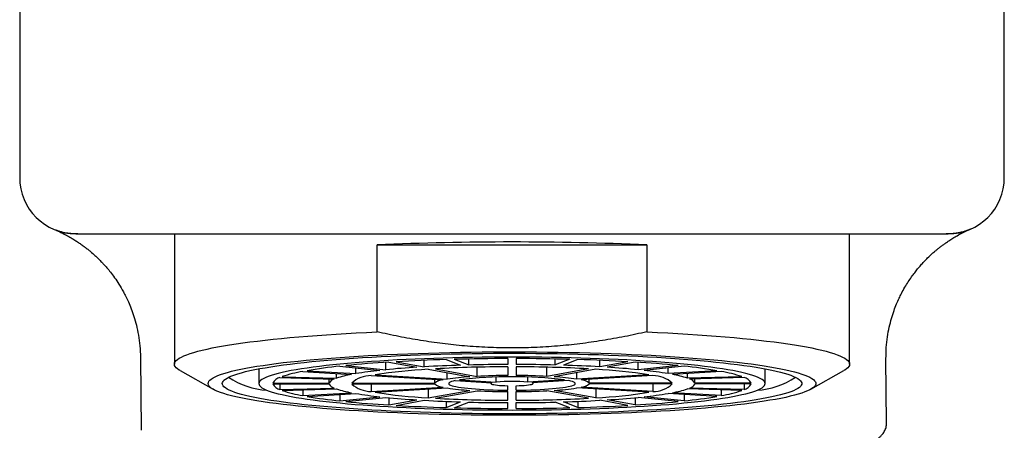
# Model space of a CAD drawing. Header units: millimetres. Extents: x 8 to 1762, y 12 to 2803.
# Tile 60 of 118: x 878 to 913, y 1535 to 1550. Entities that reach past the tile are written whole.
import ezdxf

# ---------------------------------------------------------------- set-up
doc = ezdxf.new("R2010")
doc.units = ezdxf.units.MM

msp = doc.modelspace()

# ---------------------------------------------------------------- linework, layer by layer
at = {"color": 7, "linetype": 'Continuous', "lineweight": 30}
for p, q in [((877.918, 1558.669), (877.918, 1544.334)), ((912.918, 1544.334), (912.918, 1558.669)), ((879.984, 1542.331), (879.918, 1542.334)), ((883.418, 1542.334), (883.418, 1537.699)), ((907.418, 1537.699), (907.418, 1542.334)), ((910.918, 1542.334), (910.848, 1542.331)), ((890.622, 1538.849), (890.622, 1541.939)), ((890.622, 1541.939), (900.214, 1541.939)), ((900.214, 1541.939), (900.214, 1538.849)), ((882.21, 1537.94), (882.235, 1535.348)), ((889.302, 1537.627), (890.717, 1537.479)), ((889.514, 1537.649), (890.929, 1537.502)), ((889.865, 1537.363), (889.865, 1537.568)), ((890.929, 1537.502), (890.929, 1537.765)), ((891.039, 1537.772), (892.039, 1537.591)), ((891.298, 1537.787), (892.299, 1537.606)), ((892.299, 1537.606), (892.299, 1537.837)), ((893.073, 1537.864), (893.591, 1537.662)), ((893.363, 1537.872), (893.881, 1537.67)), ((893.881, 1537.67), (893.881, 1537.884)), ((894.175, 1537.267), (894.175, 1537.592)), ((895.268, 1537.899), (895.268, 1537.689)), ((895.268, 1537.606), (895.268, 1537.297)), ((895.568, 1537.899), (895.568, 1537.689)), ((895.568, 1537.606), (895.568, 1537.297)), ((896.661, 1537.267), (896.661, 1537.592)), ((896.955, 1537.67), (896.955, 1537.884)), ((897.473, 1537.872), (896.955, 1537.67)), ((897.762, 1537.864), (897.245, 1537.662)), ((898.537, 1537.606), (898.537, 1537.837)), ((899.537, 1537.787), (898.537, 1537.606)), ((899.797, 1537.772), (898.797, 1537.591)), ((899.907, 1537.502), (899.907, 1537.765)), ((901.321, 1537.649), (899.907, 1537.502)), ((901.533, 1537.627), (900.119, 1537.479)), ((900.97, 1537.363), (900.97, 1537.568)), ((908.734, 1535.605), (908.711, 1537.892)), ((883.618, 1537.471), (884.798, 1536.805)), ((886.418, 1537.534), (886.418, 1537.01)), ((887.17, 1537.225), (889.102, 1537.171)), ((887.248, 1537.255), (889.18, 1537.201)), ((887.983, 1537.441), (889.715, 1537.336)), ((888.133, 1537.468), (889.865, 1537.363)), ((889.18, 1537.201), (889.18, 1537.369)), ((890.408, 1537.294), (892.965, 1537.14)), ((890.558, 1537.322), (893.115, 1537.167)), ((892.439, 1537.518), (893.915, 1537.251)), ((892.699, 1537.534), (894.175, 1537.267)), ((893.115, 1537.167), (893.115, 1537.396)), ((894.856, 1537.062), (894.856, 1537.238)), ((895.979, 1537.062), (895.979, 1537.238)), ((898.137, 1537.534), (896.661, 1537.267)), ((898.397, 1537.518), (896.921, 1537.251)), ((897.721, 1537.167), (897.721, 1537.396)), ((900.277, 1537.322), (897.721, 1537.167)), ((900.427, 1537.294), (897.871, 1537.14)), ((902.703, 1537.468), (900.97, 1537.363)), ((902.853, 1537.441), (901.12, 1537.336)), ((901.656, 1537.201), (901.656, 1537.369)), ((903.588, 1537.255), (901.656, 1537.201)), ((903.666, 1537.225), (901.733, 1537.171)), ((904.418, 1537.01), (904.418, 1537.534)), ((906.037, 1536.805), (907.217, 1537.471)), ((886.919, 1537.026), (888.92, 1537.026)), ((886.919, 1536.995), (888.92, 1536.995)), ((887.17, 1536.995), (887.17, 1536.795)), ((888.92, 1537.026), (888.92, 1537.176)), ((889.72, 1537.026), (892.672, 1537.026)), ((889.72, 1536.995), (892.672, 1536.995)), ((890.408, 1536.995), (890.408, 1536.726)), ((890.408, 1536.726), (892.965, 1536.88)), ((890.558, 1536.699), (893.115, 1536.853)), ((892.672, 1537.026), (892.672, 1537.158)), ((893.399, 1537.114), (894.706, 1537.035)), ((893.549, 1537.141), (894.856, 1537.062)), ((894.668, 1537.037), (894.668, 1537.01)), ((895.268, 1536.776), (895.268, 1536.933)), ((895.568, 1536.776), (895.568, 1536.933)), ((897.287, 1537.141), (895.979, 1537.062)), ((897.437, 1537.114), (896.129, 1537.035)), ((896.168, 1537.01), (896.168, 1537.037)), ((900.277, 1536.699), (897.721, 1536.853)), ((900.427, 1536.726), (897.871, 1536.88)), ((898.164, 1537.026), (898.164, 1537.158)), ((901.116, 1537.026), (898.164, 1537.026)), ((901.116, 1536.995), (898.164, 1536.995)), ((900.427, 1536.995), (900.427, 1536.726)), ((901.916, 1537.026), (901.916, 1537.176)), ((903.916, 1537.026), (901.916, 1537.026)), ((903.916, 1536.995), (901.916, 1536.995)), ((903.666, 1536.995), (903.666, 1536.795)), ((887.17, 1536.795), (889.102, 1536.85)), ((887.248, 1536.765), (889.18, 1536.819)), ((887.983, 1536.786), (887.983, 1536.58)), ((887.983, 1536.58), (889.715, 1536.684)), ((888.133, 1536.552), (889.865, 1536.657)), ((889.302, 1536.623), (889.302, 1536.393)), ((889.302, 1536.393), (890.717, 1536.541)), ((889.514, 1536.371), (890.929, 1536.519)), ((891.039, 1536.508), (891.039, 1536.249)), ((892.439, 1536.812), (892.439, 1536.502)), ((892.439, 1536.502), (893.915, 1536.769)), ((892.699, 1536.487), (894.175, 1536.754)), ((895.268, 1536.415), (895.268, 1536.723)), ((895.568, 1536.415), (895.568, 1536.723)), ((898.137, 1536.487), (896.661, 1536.754)), ((898.397, 1536.502), (896.921, 1536.769)), ((898.397, 1536.812), (898.397, 1536.502)), ((899.797, 1536.508), (899.797, 1536.249)), ((901.321, 1536.371), (899.907, 1536.519)), ((901.533, 1536.393), (900.119, 1536.541)), ((902.703, 1536.552), (900.97, 1536.657)), ((902.853, 1536.58), (901.12, 1536.684)), ((901.533, 1536.623), (901.533, 1536.393)), ((903.588, 1536.765), (901.656, 1536.819)), ((903.666, 1536.795), (901.733, 1536.85)), ((902.853, 1536.786), (902.853, 1536.58)), ((891.039, 1536.249), (892.039, 1536.43)), ((891.298, 1536.233), (892.299, 1536.414)), ((893.073, 1536.377), (893.073, 1536.156)), ((893.073, 1536.156), (893.591, 1536.358)), ((893.363, 1536.148), (893.881, 1536.35)), ((895.268, 1536.122), (895.268, 1536.331)), ((895.568, 1536.122), (895.568, 1536.331)), ((897.473, 1536.148), (896.955, 1536.35)), ((897.762, 1536.156), (897.245, 1536.358)), ((897.762, 1536.377), (897.762, 1536.156)), ((899.537, 1536.233), (898.537, 1536.414)), ((899.797, 1536.249), (898.797, 1536.43))]:
    msp.add_line(p, q, dxfattribs=at)
at = {"color": 7, "linetype": 'Continuous', "lineweight": 30, "flags": 128}
for points in [[(883.618, 1537.471), (883.592, 1537.486), (883.529, 1537.529), (883.481, 1537.571), (883.446, 1537.614), (883.425, 1537.656), (883.418, 1537.699), (883.425, 1537.742), (883.446, 1537.785), (883.481, 1537.827), (883.529, 1537.87), (883.592, 1537.912), (883.668, 1537.954), (883.758, 1537.996), (883.862, 1538.037), (883.979, 1538.078), (884.109, 1538.119), (884.253, 1538.159), (884.409, 1538.198), (884.578, 1538.237), (884.76, 1538.276), (884.954, 1538.313), (885.161, 1538.35), (885.379, 1538.386), (885.609, 1538.422), (885.851, 1538.456), (886.103, 1538.49), (886.367, 1538.523), (886.641, 1538.555), (886.925, 1538.585), (887.219, 1538.615), (887.522, 1538.644), (887.835, 1538.671), (888.157, 1538.698), (888.487, 1538.723), (888.825, 1538.747), (889.17, 1538.77), (889.523, 1538.792), (889.883, 1538.812), (890.25, 1538.831), (890.622, 1538.849)], [(900.214, 1538.849), (900.586, 1538.831), (900.952, 1538.812), (901.312, 1538.792), (901.665, 1538.77), (902.011, 1538.747), (902.349, 1538.723), (902.679, 1538.698), (903.001, 1538.671), (903.313, 1538.644), (903.617, 1538.615), (903.911, 1538.585), (904.195, 1538.555), (904.469, 1538.523), (904.732, 1538.49), (904.985, 1538.456), (905.226, 1538.422), (905.456, 1538.386), (905.675, 1538.35), (905.881, 1538.313), (906.076, 1538.276), (906.257, 1538.237), (906.427, 1538.198), (906.583, 1538.159), (906.727, 1538.119), (906.857, 1538.078), (906.974, 1538.037), (907.077, 1537.996), (907.167, 1537.954), (907.244, 1537.912), (907.306, 1537.87), (907.355, 1537.827), (907.39, 1537.785), (907.411, 1537.742), (907.418, 1537.699), (907.411, 1537.656), (907.39, 1537.614), (907.355, 1537.571), (907.306, 1537.529), (907.244, 1537.486), (907.217, 1537.471)], [(884.618, 1537.01), (884.625, 1537.051), (884.646, 1537.091), (884.68, 1537.132), (884.729, 1537.172), (884.791, 1537.212), (884.867, 1537.252), (884.957, 1537.291), (885.06, 1537.33), (885.177, 1537.369), (885.306, 1537.407), (885.449, 1537.445), (885.605, 1537.482), (885.773, 1537.518), (885.954, 1537.554), (886.147, 1537.589), (886.351, 1537.624), (886.568, 1537.657), (886.796, 1537.69), (887.035, 1537.722), (887.285, 1537.753), (887.545, 1537.783), (887.815, 1537.812), (888.096, 1537.84), (888.385, 1537.867), (888.684, 1537.893), (888.992, 1537.918), (889.307, 1537.941), (889.631, 1537.963), (889.962, 1537.984), (890.3, 1538.004), (890.645, 1538.023), (890.996, 1538.04), (891.352, 1538.056), (891.714, 1538.071), (892.08, 1538.084), (892.451, 1538.096), (892.826, 1538.106), (893.204, 1538.115), (893.585, 1538.123), (893.968, 1538.129), (894.353, 1538.134), (894.74, 1538.137), (895.127, 1538.139), (895.515, 1538.139), (895.902, 1538.138), (896.289, 1538.135), (896.675, 1538.131), (897.059, 1538.126), (897.442, 1538.119), (897.821, 1538.111), (898.197, 1538.101), (898.57, 1538.09), (898.939, 1538.077), (899.303, 1538.064), (899.662, 1538.048), (900.016, 1538.032), (900.364, 1538.014), (900.705, 1537.995), (901.04, 1537.974), (901.367, 1537.952), (901.687, 1537.929), (901.999, 1537.905), (902.302, 1537.88), (902.596, 1537.854), (902.881, 1537.826), (903.157, 1537.798), (903.422, 1537.768), (903.677, 1537.738), (903.922, 1537.706), (904.155, 1537.674), (904.377, 1537.641), (904.588, 1537.607), (904.787, 1537.572), (904.974, 1537.536), (905.148, 1537.5), (905.31, 1537.463), (905.459, 1537.426), (905.596, 1537.388), (905.719, 1537.349), (905.829, 1537.311), (905.925, 1537.271), (906.008, 1537.232), (906.077, 1537.192), (906.133, 1537.152), (906.174, 1537.111), (906.202, 1537.071), (906.216, 1537.03), (906.216, 1536.99), (906.202, 1536.949), (906.174, 1536.909), (906.133, 1536.869), (906.077, 1536.829), (906.008, 1536.789), (905.925, 1536.749), (905.829, 1536.71), (905.719, 1536.671), (905.596, 1536.633), (905.459, 1536.595), (905.31, 1536.557), (905.148, 1536.52), (904.974, 1536.484), (904.787, 1536.449), (904.588, 1536.414), (904.377, 1536.38), (904.155, 1536.347), (903.922, 1536.314), (903.677, 1536.283), (903.422, 1536.252), (903.157, 1536.223), (902.881, 1536.194), (902.596, 1536.167), (902.302, 1536.14), (901.999, 1536.115), (901.687, 1536.091), (901.367, 1536.068), (901.04, 1536.046), (900.705, 1536.026), (900.364, 1536.007), (900.016, 1535.989), (899.662, 1535.972), (899.303, 1535.957), (898.939, 1535.943), (898.57, 1535.93), (898.197, 1535.919), (897.821, 1535.91), (897.442, 1535.901), (897.059, 1535.894), (896.675, 1535.889), (896.289, 1535.885), (895.902, 1535.882), (895.515, 1535.881), (895.127, 1535.882), (894.74, 1535.884), (894.353, 1535.887), (893.968, 1535.892), (893.585, 1535.898), (893.204, 1535.905), (892.826, 1535.914), (892.451, 1535.925), (892.08, 1535.937), (891.714, 1535.95), (891.352, 1535.964), (890.996, 1535.98), (890.645, 1535.998), (890.3, 1536.016), (889.962, 1536.036), (889.631, 1536.057), (889.307, 1536.079), (888.992, 1536.103), (888.684, 1536.128), (888.385, 1536.153), (888.096, 1536.18), (887.815, 1536.208), (887.545, 1536.237), (887.285, 1536.267), (887.035, 1536.298), (886.796, 1536.33), (886.568, 1536.363), (886.351, 1536.397), (886.147, 1536.431), (885.954, 1536.466), (885.773, 1536.502), (885.605, 1536.539), (885.449, 1536.576), (885.306, 1536.614), (885.177, 1536.652), (885.06, 1536.69), (884.957, 1536.729), (884.867, 1536.769), (884.791, 1536.809), (884.729, 1536.849), (884.68, 1536.889), (884.646, 1536.929), (884.625, 1536.97), (884.618, 1537.01)], [(885.118, 1537.01), (885.125, 1537.05), (885.146, 1537.089), (885.18, 1537.129), (885.229, 1537.168), (885.291, 1537.207), (885.367, 1537.246), (885.457, 1537.284), (885.56, 1537.322), (885.676, 1537.36), (885.805, 1537.397), (885.948, 1537.434), (886.103, 1537.47), (886.271, 1537.505), (886.451, 1537.54), (886.643, 1537.574), (886.847, 1537.607), (887.063, 1537.64), (887.29, 1537.672), (887.528, 1537.702), (887.776, 1537.732), (888.035, 1537.761), (888.304, 1537.789), (888.582, 1537.816), (888.87, 1537.841), (889.166, 1537.866), (889.471, 1537.889), (889.784, 1537.912), (890.105, 1537.933), (890.433, 1537.952), (890.767, 1537.971), (891.108, 1537.988), (891.454, 1538.004), (891.806, 1538.019), (892.163, 1538.032), (892.524, 1538.043), (892.889, 1538.054), (893.258, 1538.063), (893.629, 1538.07), (894.003, 1538.077), (894.379, 1538.081), (894.756, 1538.085), (895.134, 1538.086), (895.512, 1538.087), (895.891, 1538.086), (896.268, 1538.083), (896.645, 1538.079), (897.02, 1538.074), (897.392, 1538.067), (897.762, 1538.059), (898.129, 1538.049), (898.492, 1538.038), (898.852, 1538.025), (899.206, 1538.011), (899.555, 1537.996), (899.899, 1537.98), (900.237, 1537.962), (900.568, 1537.943), (900.892, 1537.922), (901.209, 1537.901), (901.518, 1537.878), (901.819, 1537.854), (902.111, 1537.829), (902.394, 1537.802), (902.667, 1537.775), (902.931, 1537.747), (903.185, 1537.717), (903.428, 1537.687), (903.661, 1537.656), (903.882, 1537.624), (904.092, 1537.591), (904.29, 1537.557), (904.476, 1537.523), (904.65, 1537.488), (904.812, 1537.452), (904.961, 1537.415), (905.097, 1537.378), (905.219, 1537.341), (905.329, 1537.303), (905.425, 1537.265), (905.508, 1537.226), (905.577, 1537.187), (905.633, 1537.148), (905.674, 1537.109), (905.702, 1537.07), (905.716, 1537.03), (905.716, 1536.99), (905.702, 1536.951), (905.674, 1536.911), (905.633, 1536.872), (905.577, 1536.833), (905.508, 1536.794), (905.425, 1536.756), (905.329, 1536.717), (905.219, 1536.679), (905.097, 1536.642), (904.961, 1536.605), (904.812, 1536.569), (904.65, 1536.533), (904.476, 1536.498), (904.29, 1536.463), (904.092, 1536.43), (903.882, 1536.397), (903.661, 1536.365), (903.428, 1536.333), (903.185, 1536.303), (902.931, 1536.274), (902.667, 1536.245), (902.394, 1536.218), (902.111, 1536.192), (901.819, 1536.167), (901.518, 1536.143), (901.209, 1536.12), (900.892, 1536.098), (900.568, 1536.078), (900.237, 1536.059), (899.899, 1536.041), (899.555, 1536.024), (899.206, 1536.009), (898.852, 1535.995), (898.492, 1535.983), (898.129, 1535.972), (897.762, 1535.962), (897.392, 1535.954), (897.02, 1535.947), (896.645, 1535.941), (896.268, 1535.937), (895.891, 1535.935), (895.512, 1535.934), (895.134, 1535.934), (894.756, 1535.936), (894.379, 1535.939), (894.003, 1535.944), (893.629, 1535.95), (893.258, 1535.958), (892.889, 1535.967), (892.524, 1535.977), (892.163, 1535.989), (891.806, 1536.002), (891.454, 1536.016), (891.108, 1536.032), (890.767, 1536.05), (890.433, 1536.068), (890.105, 1536.088), (889.784, 1536.109), (889.471, 1536.131), (889.166, 1536.155), (888.87, 1536.179), (888.582, 1536.205), (888.304, 1536.232), (888.035, 1536.259), (887.776, 1536.288), (887.528, 1536.318), (887.29, 1536.349), (887.063, 1536.381), (886.847, 1536.413), (886.643, 1536.446), (886.451, 1536.48), (886.271, 1536.515), (886.103, 1536.551), (885.948, 1536.587), (885.805, 1536.623), (885.676, 1536.661), (885.56, 1536.698), (885.457, 1536.736), (885.367, 1536.775), (885.291, 1536.814), (885.229, 1536.853), (885.18, 1536.892), (885.146, 1536.931), (885.125, 1536.971), (885.118, 1537.01)], [(886.418, 1537.01), (886.425, 1536.973), (886.446, 1536.936), (886.48, 1536.9), (886.529, 1536.863), (886.591, 1536.827), (886.666, 1536.791), (886.756, 1536.755), (886.858, 1536.72), (886.974, 1536.685), (887.103, 1536.65), (887.244, 1536.616), (887.399, 1536.583), (887.565, 1536.551), (887.744, 1536.519), (887.935, 1536.488), (888.137, 1536.457), (888.35, 1536.428), (888.574, 1536.399), (888.809, 1536.372), (889.054, 1536.345), (889.309, 1536.319), (889.573, 1536.295), (889.846, 1536.271), (890.128, 1536.249), (890.418, 1536.228), (890.715, 1536.208), (891.02, 1536.189), (891.332, 1536.172), (891.65, 1536.156), (891.974, 1536.141), (892.303, 1536.128), (892.637, 1536.116), (892.975, 1536.105), (893.317, 1536.095), (893.662, 1536.088), (894.01, 1536.081), (894.36, 1536.076), (894.712, 1536.072), (895.064, 1536.07), (895.418, 1536.069), (895.771, 1536.07), (896.124, 1536.072), (896.476, 1536.076), (896.826, 1536.081), (897.174, 1536.088), (897.519, 1536.095), (897.861, 1536.105), (898.199, 1536.116), (898.533, 1536.128), (898.862, 1536.141), (899.186, 1536.156), (899.504, 1536.172), (899.815, 1536.189), (900.12, 1536.208), (900.418, 1536.228), (900.708, 1536.249), (900.99, 1536.271), (901.263, 1536.295), (901.527, 1536.319), (901.782, 1536.345), (902.027, 1536.372), (902.261, 1536.399), (902.486, 1536.428), (902.699, 1536.457), (902.901, 1536.488), (903.092, 1536.519), (903.27, 1536.551), (903.437, 1536.583), (903.591, 1536.616), (903.733, 1536.65), (903.862, 1536.685), (903.977, 1536.72), (904.08, 1536.755), (904.169, 1536.791), (904.245, 1536.827), (904.307, 1536.863), (904.355, 1536.9), (904.39, 1536.936), (904.411, 1536.973), (904.418, 1537.01), (904.411, 1537.047), (904.39, 1537.084), (904.355, 1537.121), (904.307, 1537.157), (904.245, 1537.194), (904.169, 1537.23), (904.08, 1537.266), (903.977, 1537.301), (903.862, 1537.336), (903.733, 1537.37), (903.591, 1537.404), (903.437, 1537.437), (903.27, 1537.47), (903.092, 1537.502), (902.901, 1537.533), (902.699, 1537.563), (902.486, 1537.593), (902.261, 1537.621), (902.027, 1537.649), (901.782, 1537.675), (901.527, 1537.701), (901.263, 1537.726), (900.99, 1537.749), (900.708, 1537.771), (900.418, 1537.792), (900.12, 1537.812), (899.815, 1537.831), (899.504, 1537.848), (899.186, 1537.865), (898.862, 1537.879), (898.533, 1537.893), (898.199, 1537.905), (897.861, 1537.916), (897.519, 1537.925), (897.174, 1537.933), (896.826, 1537.939), (896.476, 1537.944), (896.124, 1537.948), (895.771, 1537.95), (895.418, 1537.951), (895.064, 1537.95), (894.712, 1537.948), (894.36, 1537.944), (894.01, 1537.939), (893.662, 1537.933), (893.317, 1537.925), (892.975, 1537.916), (892.637, 1537.905), (892.303, 1537.893), (891.974, 1537.879), (891.65, 1537.865), (891.332, 1537.848), (891.02, 1537.831), (890.715, 1537.812), (890.418, 1537.792), (890.128, 1537.771), (889.846, 1537.749), (889.573, 1537.726), (889.309, 1537.701), (889.054, 1537.675), (888.809, 1537.649), (888.574, 1537.621), (888.35, 1537.593), (888.137, 1537.563), (887.935, 1537.533), (887.744, 1537.502), (887.565, 1537.47), (887.399, 1537.437), (887.244, 1537.404), (887.103, 1537.37), (886.974, 1537.336), (886.858, 1537.301), (886.756, 1537.266), (886.666, 1537.23), (886.591, 1537.194), (886.529, 1537.157), (886.48, 1537.121), (886.446, 1537.084), (886.425, 1537.047), (886.418, 1537.01)], [(893.399, 1537.114), (893.327, 1537.097), (893.268, 1537.08), (893.223, 1537.062), (893.191, 1537.044), (893.172, 1537.025), (893.168, 1537.007), (893.177, 1536.989), (893.2, 1536.97), (893.237, 1536.952), (893.287, 1536.935), (893.351, 1536.917), (893.427, 1536.901), (893.515, 1536.885), (893.615, 1536.87), (893.726, 1536.855), (893.847, 1536.842), (893.978, 1536.829), (894.118, 1536.818), (894.266, 1536.808), (894.421, 1536.799), (894.582, 1536.792), (894.748, 1536.786), (894.919, 1536.781), (895.092, 1536.777), (895.268, 1536.776)], [(894.706, 1537.035), (894.68, 1537.024), (894.668, 1537.013), (894.672, 1537.002), (894.69, 1536.991), (894.722, 1536.981), (894.768, 1536.971), (894.827, 1536.962), (894.898, 1536.954), (894.979, 1536.947), (895.069, 1536.941), (895.166, 1536.936), (895.268, 1536.933)], [(895.568, 1536.776), (895.743, 1536.777), (895.917, 1536.781), (896.087, 1536.786), (896.253, 1536.792), (896.414, 1536.799), (896.569, 1536.808), (896.717, 1536.818), (896.857, 1536.829), (896.988, 1536.842), (897.11, 1536.855), (897.221, 1536.87), (897.321, 1536.885), (897.409, 1536.901), (897.485, 1536.917), (897.548, 1536.935), (897.598, 1536.952), (897.635, 1536.97), (897.658, 1536.989), (897.668, 1537.007), (897.663, 1537.025), (897.645, 1537.044), (897.613, 1537.062), (897.567, 1537.08), (897.509, 1537.097), (897.437, 1537.114)], [(895.568, 1536.933), (895.67, 1536.936), (895.766, 1536.941), (895.856, 1536.947), (895.937, 1536.954), (896.008, 1536.962), (896.067, 1536.971), (896.114, 1536.981), (896.146, 1536.991), (896.164, 1537.002), (896.167, 1537.013), (896.155, 1537.024), (896.129, 1537.035)]]:
    msp.add_lwpolyline(points, dxfattribs=at)
at = {"color": 7, "linetype": 'Continuous', "lineweight": 30}
for centre, radius, start, end in [((879.918, 1544.334), 2, 180, 270), ((910.918, 1544.334), 2, 270, 0), ((895.418, 1432.771), 109.274, 87.48459, 92.51541), ((891.242, 1519.015), 18.713, 95.95, 99.5646), ((893.537, 1497.062), 40.787, 93.5117, 95.6598), ((893.978, 1506.446), 31.205, 93.5635, 95.608), ((894.956, 1473.851), 64.04, 91.68443, 93.27396), ((895.064, 1488.693), 48.991, 91.7227, 93.2357), ((895.333, 1489.367), 48.239, 90.0778, 93.1308), ((895.402, 1458.924), 78.974, 90.0974, 91.47944), ((895.406, 1477.276), 60.413, 90.13064, 91.44621), ((895.434, 1458.924), 78.974, 88.52056, 89.9026), ((895.43, 1477.276), 60.413, 88.55379, 89.86936), ((895.496, 1489.139), 48.466, 86.8763, 89.915), ((895.772, 1488.693), 48.991, 86.7643, 88.2773), ((895.88, 1473.851), 64.04, 86.72604, 88.31557), ((896.857, 1506.446), 31.205, 84.392, 86.4365), ((897.299, 1497.062), 40.787, 84.3402, 86.4883), ((899.594, 1519.015), 18.713, 80.4354, 84.05), ((886.857, 1539.475), 2.705, 235.9498, 266.7572), ((887.256, 1536.86), 0.375, 103.2012, 153.696), ((888.816, 1532.59), 4.922, 99.7456, 108.5807), ((890.367, 1533.624), 3.769, 99.9631, 108.3631), ((890.414, 1536.263), 1.031, 90.3208, 132.3012), ((892.223, 1523.239), 14.32, 96.0376, 99.477), ((893.462, 1518.634), 18.912, 93.1017, 98.833), ((894.477, 1528.007), 9.261, 93.4778, 98.4569), ((895.418, 1521.345), 15.906, 83.2512, 96.7488), ((895.377, 1513.867), 23.43, 90.2672, 92.9414), ((895.459, 1513.867), 23.43, 87.0586, 89.7328), ((896.359, 1528.007), 9.261, 81.5431, 86.5222), ((897.339, 1518.301), 19.246, 81.2168, 86.8485), ((898.613, 1523.239), 14.32, 80.523, 83.9624), ((900.398, 1536.202), 1.093, 48.9261, 88.4519), ((900.468, 1533.624), 3.769, 71.6369, 80.0369), ((902.02, 1532.59), 4.922, 71.4193, 80.2544), ((903.58, 1536.86), 0.375, 26.304, 76.7988), ((903.968, 1539.505), 2.735, 273.4181, 303.8748), ((887.256, 1537.161), 0.375, 206.304, 256.7988), ((889.174, 1536.893), 0.287, 104.4823, 152.415), ((889.174, 1537.127), 0.287, 207.585, 255.5177), ((890.438, 1537.818), 1.093, 228.9261, 268.4519), ((892.999, 1536.621), 0.521, 93.7358, 128.8863), ((892.999, 1537.4), 0.521, 231.1137, 266.2642), ((894.477, 1546.013), 9.261, 261.5431, 266.5222), ((895.418, 1531.317), 5.772, 84.4187, 95.5813), ((896.359, 1546.013), 9.261, 273.4778, 278.4569), ((897.837, 1536.621), 0.521, 51.1137, 86.2642), ((897.837, 1537.4), 0.521, 273.7358, 308.8863), ((900.422, 1537.757), 1.031, 270.3208, 312.3012), ((901.662, 1536.893), 0.287, 27.585, 75.5177), ((901.662, 1537.127), 0.287, 284.4823, 332.415), ((903.58, 1537.161), 0.375, 283.2012, 333.696), ((888.816, 1541.431), 4.922, 251.4193, 260.2544), ((891.242, 1555.005), 18.713, 260.4354, 264.05), ((890.367, 1540.397), 3.769, 251.6369, 260.0369), ((892.223, 1550.782), 14.32, 260.523, 263.9624), ((893.497, 1555.719), 19.246, 261.2168, 266.8485), ((893.978, 1567.574), 31.205, 264.392, 266.4365), ((895.377, 1560.153), 23.43, 267.0586, 269.7328), ((895.459, 1560.153), 23.43, 270.2672, 272.9414), ((897.373, 1555.386), 18.912, 273.1017, 278.833), ((896.857, 1567.574), 31.205, 273.5635, 275.608), ((898.613, 1550.782), 14.32, 276.0376, 279.477), ((900.468, 1540.397), 3.769, 279.9631, 288.3631), ((899.594, 1555.005), 18.713, 275.95, 279.5646), ((902.02, 1541.431), 4.922, 279.7456, 288.5807), ((893.537, 1576.959), 40.787, 264.3402, 266.4883), ((894.956, 1600.169), 64.04, 266.72604, 268.31557), ((895.064, 1585.327), 48.991, 266.7643, 268.2773), ((895.34, 1584.881), 48.466, 266.8763, 269.915), ((895.406, 1596.744), 60.413, 268.55379, 269.86936), ((895.502, 1584.654), 48.239, 270.0778, 273.1308), ((895.43, 1596.744), 60.413, 270.13064, 271.44621), ((895.772, 1585.327), 48.991, 271.7227, 273.2357), ((895.88, 1600.169), 64.04, 271.68443, 273.27396), ((897.299, 1576.959), 40.787, 273.5117, 275.6598), ((895.402, 1615.096), 78.974, 268.52056, 269.9026), ((895.434, 1615.096), 78.974, 270.0974, 271.47944)]:
    msp.add_arc(centre, radius, start, end, dxfattribs=at)
for points, knots in [([(879.318, 1542.423), (879.28, 1542.437), (879.221, 1542.458), (879.19, 1542.471), (879.179, 1542.475)], [0, 0, 0, 0, 0.657752, 1, 1, 1, 1]), ([(879.227, 1542.454), (879.267, 1542.437), (879.342, 1542.403), (879.461, 1542.345), (879.567, 1542.29), (879.662, 1542.238), (879.76, 1542.182), (879.874, 1542.113), (880.004, 1542.028), (880.122, 1541.946), (880.233, 1541.865), (880.335, 1541.785), (880.455, 1541.687), (880.585, 1541.573), (880.719, 1541.446), (880.829, 1541.334), (880.925, 1541.231), (881.03, 1541.112), (881.154, 1540.96), (881.299, 1540.766), (881.454, 1540.535), (881.584, 1540.312), (881.695, 1540.1), (881.789, 1539.9), (881.887, 1539.663), (881.984, 1539.388), (882.072, 1539.075), (882.144, 1538.726), (882.196, 1538.343), (882.205, 1538.077), (882.21, 1537.939)], [0, 0, 0, 0, 0.036229, 0.06884, 0.098109, 0.118077, 0.136531, 0.164478, 0.190069, 0.214377, 0.237462, 0.259297, 0.279863, 0.315722, 0.346731, 0.372816, 0.394409, 0.41783, 0.452458, 0.493032, 0.539522, 0.591858, 0.622786, 0.659809, 0.702829, 0.751691, 0.80618, 0.866, 0.930766, 1, 1, 1, 1]), ([(879.984, 1542.334), (879.933, 1542.333), (879.831, 1542.332), (879.695, 1542.343), (879.57, 1542.361), (879.45, 1542.386), (879.344, 1542.415), (879.261, 1542.442), (879.239, 1542.45), (879.228, 1542.454)], [0, 0, 0, 0, 0.122736, 0.247636, 0.374022, 0.500631, 0.668588, 0.835051, 1, 1, 1, 1]), ([(908.711, 1537.89), (908.713, 1538.025), (908.717, 1538.286), (908.76, 1538.663), (908.824, 1539.008), (908.903, 1539.318), (908.992, 1539.593), (909.084, 1539.832), (909.174, 1540.034), (909.271, 1540.231), (909.378, 1540.427), (909.498, 1540.623), (909.615, 1540.796), (909.727, 1540.948), (909.838, 1541.089), (909.948, 1541.218), (910.067, 1541.348), (910.198, 1541.482), (910.317, 1541.595), (910.418, 1541.684), (910.491, 1541.747), (910.569, 1541.811), (910.653, 1541.876), (910.744, 1541.945), (910.844, 1542.017), (910.959, 1542.095), (911.096, 1542.181), (911.254, 1542.274), (911.435, 1542.372), (911.563, 1542.431), (911.63, 1542.463)], [0, 0, 0, 0, 0.067826, 0.131386, 0.190225, 0.243973, 0.292346, 0.335129, 0.372173, 0.403376, 0.445247, 0.4836, 0.518526, 0.549998, 0.578003, 0.608133, 0.635187, 0.666301, 0.701907, 0.717389, 0.733566, 0.750431, 0.767974, 0.786867, 0.807483, 0.833753, 0.865968, 0.904318, 0.948951, 1, 1, 1, 1]), ([(911.652, 1542.472), (911.638, 1542.467), (911.611, 1542.456), (911.52, 1542.424), (911.405, 1542.392), (911.276, 1542.363), (911.143, 1542.344), (911.023, 1542.333), (910.942, 1542.334), (910.916, 1542.334)], [0, 0, 0, 0, 0.177072, 0.355757, 0.535501, 0.670393, 0.804822, 0.937805, 1, 1, 1, 1]), ([(911.707, 1542.496), (911.691, 1542.49), (911.659, 1542.475), (911.613, 1542.457), (911.589, 1542.447)], [0, 0, 0, 0, 0.481566, 1, 1, 1, 1]), ([(879.918, 1542.334), (879.922, 1542.334), (879.93, 1542.334), (879.995, 1542.334), (880.101, 1542.334), (880.241, 1542.334), (880.407, 1542.334), (880.593, 1542.334), (880.807, 1542.334), (881.049, 1542.334), (881.339, 1542.334), (881.683, 1542.334), (882.081, 1542.334), (882.504, 1542.334), (882.911, 1542.334), (883.295, 1542.334), (883.648, 1542.334), (884.008, 1542.334), (884.373, 1542.334), (884.619, 1542.334), (884.743, 1542.334)], [0, 0, 0, 0, 0.060382, 0.120236, 0.180082, 0.240438, 0.291885, 0.343206, 0.395202, 0.447582, 0.500005, 0.565571, 0.631069, 0.695335, 0.759532, 0.807902, 0.855869, 0.903697, 0.951652, 1, 1, 1, 1]), ([(884.743, 1542.334), (885.929, 1542.334), (888.3, 1542.334), (891.859, 1542.334), (895.418, 1542.334), (898.976, 1542.334), (902.535, 1542.334), (904.907, 1542.334), (906.093, 1542.334)], [0, 0, 0, 0, 0.166704, 0.333363, 0.499999, 0.666636, 0.833295, 1, 1, 1, 1]), ([(906.093, 1542.334), (906.247, 1542.334), (906.555, 1542.334), (907.009, 1542.334), (907.454, 1542.334), (907.866, 1542.334), (908.243, 1542.334), (908.587, 1542.334), (908.916, 1542.334), (909.227, 1542.334), (909.543, 1542.334), (909.852, 1542.334), (910.142, 1542.334), (910.388, 1542.334), (910.572, 1542.334), (910.706, 1542.334), (910.801, 1542.334), (910.868, 1542.334), (910.91, 1542.334), (910.915, 1542.334), (910.918, 1542.334)], [0, 0, 0, 0, 0.060382, 0.120236, 0.180082, 0.240438, 0.291885, 0.343206, 0.395202, 0.447582, 0.500005, 0.565571, 0.631069, 0.695335, 0.759532, 0.807902, 0.855869, 0.903697, 0.951652, 1, 1, 1, 1]), ([(900.214, 1538.849), (899.951, 1538.791), (899.426, 1538.676), (898.632, 1538.535), (897.834, 1538.42), (897.025, 1538.336), (896.207, 1538.286), (895.38, 1538.27), (894.554, 1538.289), (893.743, 1538.342), (892.948, 1538.427), (892.169, 1538.54), (891.393, 1538.679), (890.879, 1538.792), (890.622, 1538.849)], [0, 0, 0, 0, 0.083273, 0.166596, 0.249906, 0.333158, 0.418466, 0.503852, 0.589239, 0.674547, 0.755703, 0.836861, 0.918429, 1, 1, 1, 1]), ([(895.502, 1533.622), (895.638, 1533.623), (895.828, 1533.625), (896.111, 1533.629), (896.354, 1533.633), (896.644, 1533.638), (896.948, 1533.645), (897.266, 1533.652), (897.593, 1533.661), (897.927, 1533.671), (898.266, 1533.682), (898.607, 1533.695), (898.951, 1533.708), (899.294, 1533.723), (899.638, 1533.739), (899.98, 1533.756), (900.32, 1533.774), (900.658, 1533.793), (900.993, 1533.814), (901.325, 1533.835), (901.652, 1533.858), (901.975, 1533.881), (902.293, 1533.906), (902.606, 1533.932), (902.914, 1533.959), (903.215, 1533.986), (903.511, 1534.015), (903.799, 1534.044), (904.081, 1534.075), (904.356, 1534.106), (904.624, 1534.138), (904.884, 1534.171), (905.136, 1534.204), (905.38, 1534.238), (905.616, 1534.273), (905.844, 1534.309), (906.063, 1534.345), (906.273, 1534.382), (906.475, 1534.42), (906.668, 1534.458), (906.852, 1534.497), (907.027, 1534.536), (907.194, 1534.576), (907.351, 1534.617), (907.5, 1534.658), (907.64, 1534.7), (907.772, 1534.743), (907.896, 1534.787), (908.012, 1534.832), (908.121, 1534.88), (908.222, 1534.93), (908.318, 1534.983), (908.405, 1535.041), (908.483, 1535.102), (908.551, 1535.166), (908.607, 1535.232), (908.653, 1535.301), (908.689, 1535.374), (908.715, 1535.45), (908.731, 1535.527), (908.733, 1535.579), (908.733, 1535.604)], [0, 0, 0, 0, 0.019911, 0.028083, 0.041635, 0.055718, 0.070832, 0.086606, 0.102891, 0.119567, 0.136549, 0.153773, 0.171194, 0.188772, 0.206481, 0.224297, 0.242201, 0.260178, 0.278216, 0.296303, 0.314432, 0.332593, 0.35078, 0.368987, 0.387208, 0.40544, 0.423678, 0.441917, 0.460154, 0.478385, 0.496609, 0.514821, 0.533019, 0.551201, 0.569364, 0.587506, 0.605626, 0.623722, 0.641792, 0.659837, 0.677856, 0.695851, 0.713824, 0.73178, 0.749726, 0.767671, 0.785633, 0.803632, 0.821698, 0.83987, 0.858184, 0.876642, 0.895087, 0.912711, 0.92872, 0.942957, 0.955792, 0.967676, 0.978996, 0.990072, 1, 1, 1, 1])]:
    msp.add_open_spline(points, degree=3, knots=knots, dxfattribs=at)

doc.saveas('drawing.dxf')
